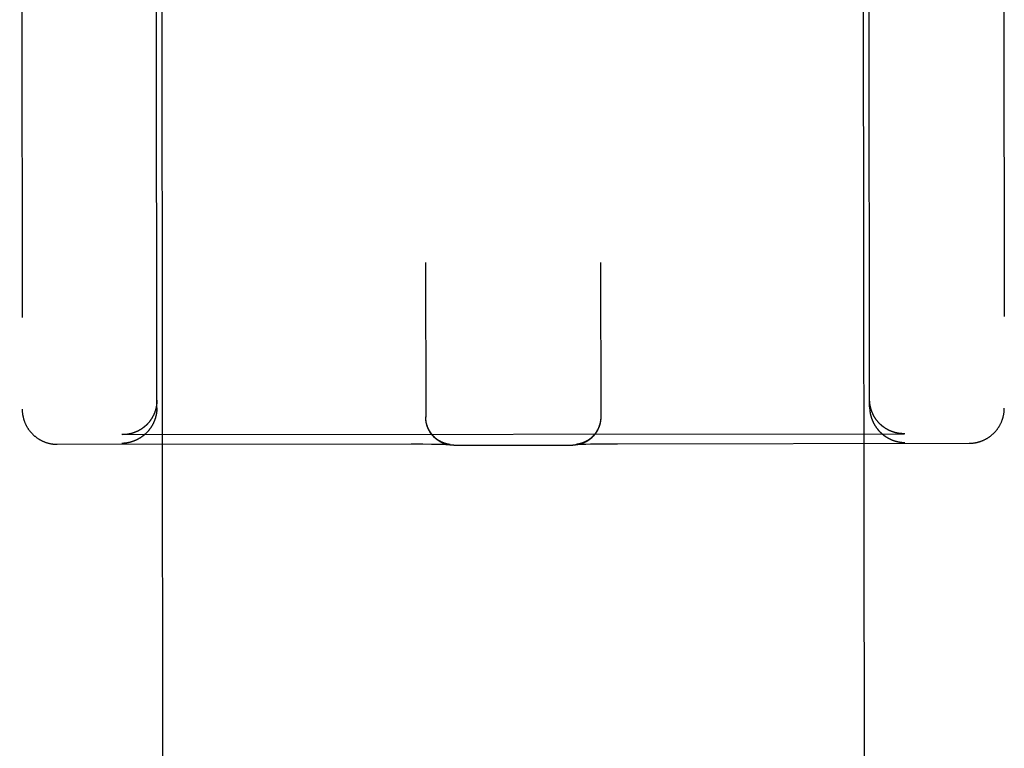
# Model space of a CAD drawing. Header units: inches. Extents: x 0 to 330, y 0 to 213.
# Tile 32 of 56: x 102.916 to 103.793, y 146.999 to 147.648. Entities that reach past the tile are written whole.
import ezdxf

# ---------------------------------------------------------------- set-up
doc = ezdxf.new("R2010")
doc.units = ezdxf.units.IN
doc.header["$LTSCALE"] = 18.135776
doc.header["$MEASUREMENT"] = 0
doc.linetypes.add('HIDDEN', pattern=[0.2, 0.1, -0.1])
doc.layers.add('02___PRT_ALL_AXES', color=7, linetype='CONTINUOUS')
doc.layers.add('DEFAULT_2', color=8, linetype='HIDDEN')

msp = doc.modelspace()

# ---------------------------------------------------------------- linework, layer by layer
at = {"layer": '02___PRT_ALL_AXES', "color": 8, "linetype": 'HIDDEN'}
for p, q in [((103.71218, 109.778), (103.66695, 148.27797)), ((103.08719, 109.77727), (103.04195, 148.27724))]:
    msp.add_line(p, q, dxfattribs=at)
at = {"layer": 'DEFAULT_2', "color": 8, "linetype": 'HIDDEN'}
for p, q in [((102.91587, 149.19595), (102.9181, 147.30068)), ((103.79087, 149.19698), (103.7931, 147.30171)), ((103.6731, 147.30275), (103.67195, 148.27793)), ((103.0381, 147.302), (103.03695, 148.27718)), ((103.27745, 147.43129), (103.27761, 147.29351)), ((103.43345, 147.43147), (103.43361, 147.2937)), ((103.27761, 147.29314), (103.27761, 147.29388)), ((103.27762, 147.29277), (103.27761, 147.29353)), ((103.27763, 147.29241), (103.27762, 147.29316)), ((103.27765, 147.29204), (103.27763, 147.29278)), ((103.27768, 147.29167), (103.27765, 147.29241)), ((103.27771, 147.2913), (103.27768, 147.29204)), ((103.43357, 147.2926), (103.43354, 147.29183)), ((103.43358, 147.29297), (103.43356, 147.29221)), ((103.4336, 147.29334), (103.43358, 147.29258)), ((103.43361, 147.29406), (103.4336, 147.29332)), ((103.4336, 147.29372), (103.4336, 147.29295)), ((103.00742, 147.27798), (103.00688, 147.27798)), ((103.00742, 147.27798), (103.70383, 147.2788)), ((103.70437, 147.2788), (103.70383, 147.2788)), ((102.94939, 147.26938), (103.26477, 147.26972)), ((103.26477, 147.26972), (103.27509, 147.26966)), ((103.27509, 147.26966), (103.28281, 147.26959)), ((103.28281, 147.26959), (103.28819, 147.26951)), ((103.28819, 147.26951), (103.29165, 147.26944)), ((103.29165, 147.26944), (103.29395, 147.26938)), ((103.29395, 147.26938), (103.29563, 147.26934)), ((103.29563, 147.26934), (103.2968, 147.2693)), ((103.2968, 147.2693), (103.29758, 147.26927)), ((103.29737, 147.2695), (103.29719, 147.26954)), ((103.29755, 147.26946), (103.29737, 147.2695)), ((103.29772, 147.26943), (103.29755, 147.26946)), ((103.29758, 147.26927), (103.2982, 147.26924)), ((103.29787, 147.2694), (103.29772, 147.26943)), ((103.29802, 147.26937), (103.29787, 147.2694)), ((103.29817, 147.26935), (103.29802, 147.26937)), ((103.2983, 147.26932), (103.29817, 147.26935)), ((103.2982, 147.26924), (103.29866, 147.26922)), ((103.29843, 147.2693), (103.2983, 147.26932)), ((103.29856, 147.26929), (103.29843, 147.2693)), ((103.29867, 147.26927), (103.29856, 147.26929)), ((103.29866, 147.26922), (103.29899, 147.2692)), ((103.29879, 147.26925), (103.29867, 147.26927)), ((103.29889, 147.26924), (103.29879, 147.26925)), ((103.29899, 147.26923), (103.29889, 147.26924)), ((103.29908, 147.26921), (103.29899, 147.26923)), ((103.29899, 147.2692), (103.29918, 147.26919)), ((103.29917, 147.2692), (103.29908, 147.26921)), ((103.29924, 147.26919), (103.29917, 147.2692)), ((103.29918, 147.26919), (103.29932, 147.26918)), ((103.29931, 147.26919), (103.29924, 147.26919)), ((103.29937, 147.26918), (103.29934, 147.26918)), ((103.29942, 147.26918), (103.29939, 147.26918)), ((103.29945, 147.26917), (103.29943, 147.26918)), ((103.29946, 147.26917), (103.29947, 147.26917)), ((103.29947, 147.26917), (103.29947, 147.26917)), ((103.4118, 147.2693), (103.41181, 147.2693)), ((103.41181, 147.2693), (103.41181, 147.2693)), ((103.41185, 147.26931), (103.41184, 147.26931)), ((103.41184, 147.26931), (103.4119, 147.26931)), ((103.41189, 147.26931), (103.41187, 147.26931)), ((103.4119, 147.26931), (103.41201, 147.26932)), ((103.41195, 147.26932), (103.41192, 147.26932)), ((103.41201, 147.26932), (103.41215, 147.26933)), ((103.41216, 147.26934), (103.41208, 147.26933)), ((103.41215, 147.26933), (103.4124, 147.26934)), ((103.41225, 147.26935), (103.41216, 147.26934)), ((103.41235, 147.26937), (103.41225, 147.26935)), ((103.41245, 147.26938), (103.41235, 147.26937)), ((103.4124, 147.26934), (103.41272, 147.26936)), ((103.41256, 147.2694), (103.41245, 147.26938)), ((103.41267, 147.26941), (103.41256, 147.2694)), ((103.41279, 147.26943), (103.41267, 147.26941)), ((103.41272, 147.26936), (103.41313, 147.26938)), ((103.41292, 147.26945), (103.41279, 147.26943)), ((103.41305, 147.26947), (103.41292, 147.26945)), ((103.41319, 147.2695), (103.41305, 147.26947)), ((103.41313, 147.26938), (103.41378, 147.26941)), ((103.41334, 147.26952), (103.41319, 147.2695)), ((103.4135, 147.26955), (103.41334, 147.26952)), ((103.41366, 147.26959), (103.4135, 147.26955)), ((103.41383, 147.26962), (103.41366, 147.26959)), ((103.41378, 147.26941), (103.41462, 147.26944)), ((103.41401, 147.26966), (103.41383, 147.26962)), ((103.41421, 147.2697), (103.41401, 147.26966)), ((103.41462, 147.26944), (103.41596, 147.26949)), ((103.41596, 147.26949), (103.41768, 147.26954)), ((103.41768, 147.26954), (103.42041, 147.26961)), ((103.42041, 147.26961), (103.42442, 147.26969)), ((103.42442, 147.26969), (103.42999, 147.26978)), ((103.42999, 147.26978), (103.43789, 147.26987)), ((103.43789, 147.26987), (103.44833, 147.26994)), ((103.44833, 147.26994), (103.76188, 147.27033)), ((103.30264, 147.26854), (103.40876, 147.26867))]:
    msp.add_line(p, q, dxfattribs=at)
for points in [[(103.03809, 147.30872), (103.03809, 147.30843), (103.03808, 147.30814), (103.03808, 147.30786), (103.03807, 147.30757), (103.03806, 147.30729), (103.03804, 147.307), (103.03803, 147.30672), (103.03801, 147.30644), (103.03799, 147.30616), (103.03796, 147.30588), (103.03794, 147.3056), (103.03791, 147.30532), (103.03788, 147.30504), (103.03784, 147.30477), (103.03781, 147.3045), (103.03777, 147.30422), (103.03773, 147.30395), (103.03769, 147.30368), (103.03764, 147.30341), (103.03759, 147.30314), (103.03754, 147.30288), (103.03749, 147.30261), (103.03744, 147.30235), (103.03738, 147.30209), (103.03732, 147.30183), (103.03727, 147.30157), (103.0372, 147.30131), (103.03714, 147.30105), (103.03707, 147.3008), (103.03701, 147.30055), (103.03694, 147.30029), (103.03686, 147.30004), (103.03679, 147.29979), (103.03672, 147.29955), (103.03664, 147.2993), (103.03656, 147.29906), (103.03648, 147.29881), (103.0364, 147.29857), (103.03631, 147.29833), (103.03623, 147.29809), (103.03614, 147.29785), (103.03605, 147.29762), (103.03596, 147.29739), (103.03587, 147.29715), (103.03577, 147.29692), (103.03568, 147.29669), (103.03558, 147.29646), (103.03548, 147.29624), (103.03538, 147.29601), (103.03528, 147.29579), (103.03518, 147.29557), (103.03508, 147.29535), (103.03497, 147.29513), (103.03486, 147.29491), (103.03475, 147.2947), (103.03464, 147.29448), (103.03453, 147.29427), (103.03442, 147.29406), (103.03431, 147.29385), (103.03419, 147.29364), (103.03408, 147.29344), (103.03396, 147.29323), (103.03384, 147.29303), (103.03372, 147.29283), (103.0336, 147.29263), (103.03348, 147.29243), (103.03335, 147.29223), (103.03323, 147.29203), (103.0331, 147.29184), (103.03298, 147.29165), (103.03285, 147.29146), (103.03272, 147.29127), (103.03259, 147.29108), (103.03246, 147.29089), (103.03233, 147.29071), (103.03219, 147.29052), (103.03206, 147.29034), (103.03193, 147.29016), (103.03179, 147.28998), (103.03165, 147.2898), (103.03152, 147.28963), (103.03138, 147.28945), (103.03124, 147.28928), (103.0311, 147.28911), (103.03095, 147.28894), (103.03081, 147.28877), (103.03067, 147.2886), (103.03053, 147.28843), (103.03038, 147.28827), (103.03023, 147.28811), (103.03009, 147.28794), (103.02994, 147.28778), (103.02979, 147.28762), (103.02964, 147.28747), (103.02949, 147.28731), (103.02934, 147.28716), (103.02919, 147.287), (103.02904, 147.28685), (103.02889, 147.2867), (103.02873, 147.28655), (103.02858, 147.2864), (103.02842, 147.28626), (103.02827, 147.28611), (103.02811, 147.28597), (103.02796, 147.28583), (103.0278, 147.28569), (103.02764, 147.28555), (103.02748, 147.28541), (103.02732, 147.28527), (103.02716, 147.28514), (103.027, 147.285), (103.02684, 147.28487), (103.02668, 147.28474), (103.02651, 147.28461), (103.02635, 147.28448), (103.02619, 147.28435), (103.02602, 147.28423), (103.02586, 147.2841), (103.02569, 147.28398), (103.02553, 147.28386), (103.02536, 147.28374), (103.02519, 147.28362), (103.02503, 147.2835), (103.02486, 147.28339), (103.02469, 147.28327), (103.02452, 147.28316), (103.02435, 147.28305), (103.02418, 147.28293), (103.02401, 147.28282), (103.02384, 147.28272), (103.02367, 147.28261), (103.0235, 147.2825), (103.02333, 147.2824), (103.02315, 147.28229), (103.02298, 147.28219), (103.02281, 147.28209), (103.02263, 147.28199), (103.02246, 147.28189), (103.02229, 147.2818), (103.02211, 147.2817), (103.02194, 147.28161), (103.02176, 147.28151), (103.02158, 147.28142), (103.02141, 147.28133), (103.02123, 147.28124), (103.02106, 147.28116), (103.02088, 147.28107), (103.0207, 147.28098), (103.02052, 147.2809), (103.02034, 147.28082), (103.02017, 147.28073), (103.01999, 147.28065), (103.01981, 147.28057), (103.01963, 147.2805), (103.01945, 147.28042), (103.01927, 147.28034), (103.01909, 147.28027), (103.01891, 147.2802), (103.01873, 147.28013), (103.01855, 147.28006), (103.01837, 147.27999), (103.01819, 147.27992), (103.01801, 147.27985), (103.01782, 147.27979), (103.01764, 147.27972), (103.01746, 147.27966), (103.01728, 147.2796), (103.0171, 147.27954), (103.01692, 147.27948), (103.01673, 147.27942), (103.01655, 147.27936), (103.01637, 147.2793), (103.01618, 147.27925), (103.016, 147.2792), (103.01582, 147.27914), (103.01564, 147.27909), (103.01545, 147.27904), (103.01527, 147.27899), (103.01509, 147.27895), (103.0149, 147.2789), (103.01472, 147.27886), (103.01454, 147.27881), (103.01435, 147.27877), (103.01417, 147.27873), (103.01398, 147.27869), (103.0138, 147.27865), (103.01362, 147.27861), (103.01343, 147.27857), (103.01325, 147.27854), (103.01307, 147.2785), (103.01288, 147.27847), (103.0127, 147.27843), (103.01251, 147.2784), (103.01233, 147.27837), (103.01215, 147.27834), (103.01196, 147.27832), (103.01178, 147.27829), (103.0116, 147.27826), (103.01141, 147.27824)], [(103.6737, 147.30336), (103.67365, 147.30363), (103.6736, 147.30389), (103.67355, 147.30416), (103.6735, 147.30443), (103.67346, 147.3047), (103.67342, 147.30497), (103.67338, 147.30524), (103.67334, 147.30552), (103.67331, 147.30579), (103.67328, 147.30607), (103.67325, 147.30634), (103.67322, 147.30662), (103.6732, 147.3069), (103.67318, 147.30718), (103.67316, 147.30746), (103.67314, 147.30775), (103.67312, 147.30803), (103.67311, 147.30832), (103.6731, 147.3086), (103.67309, 147.30889), (103.67309, 147.30918), (103.67309, 147.30947)], [(102.9181, 147.30068), (102.9181, 147.30026), (102.91811, 147.29981), (102.91813, 147.29936), (102.91815, 147.29891), (102.91818, 147.29846), (102.91821, 147.29802), (102.91826, 147.29757), (102.9183, 147.29712), (102.91836, 147.29668), (102.91842, 147.29623), (102.91849, 147.29579), (102.91856, 147.29535), (102.91864, 147.29491), (102.91873, 147.29447), (102.91882, 147.29403), (102.91892, 147.29359), (102.91902, 147.29316), (102.91913, 147.29272), (102.91925, 147.29229), (102.91937, 147.29186), (102.9195, 147.29143), (102.91964, 147.291), (102.91978, 147.29058), (102.91993, 147.29016), (102.92008, 147.28974), (102.92024, 147.28932), (102.9204, 147.2889), (102.92057, 147.28849), (102.92075, 147.28808), (102.92093, 147.28767), (102.92112, 147.28727), (102.92132, 147.28687), (102.92152, 147.28647), (102.92172, 147.28607), (102.92193, 147.28568), (102.92215, 147.28529), (102.92237, 147.2849), (102.9226, 147.28452), (102.92283, 147.28414), (102.92307, 147.28376), (102.92331, 147.28339), (102.92356, 147.28302), (102.92381, 147.28265), (102.92407, 147.28229), (102.92433, 147.28193), (102.9246, 147.28158), (102.92488, 147.28123), (102.92515, 147.28088), (102.92544, 147.28054), (102.92573, 147.2802), (102.92602, 147.27987), (102.92632, 147.27954), (102.92662, 147.27921), (102.92692, 147.27889), (102.92723, 147.27857), (102.92755, 147.27826), (102.92787, 147.27795), (102.92819, 147.27765), (102.92852, 147.27735), (102.92885, 147.27706), (102.92919, 147.27677), (102.92953, 147.27649), (102.92987, 147.27621), (102.93022, 147.27594), (102.93057, 147.27567), (102.93092, 147.2754), (102.93128, 147.27515), (102.93164, 147.27489), (102.93201, 147.27464), (102.93237, 147.2744), (102.93275, 147.27416), (102.93312, 147.27393), (102.9335, 147.27371), (102.93388, 147.27348), (102.93427, 147.27327), (102.93465, 147.27306), (102.93504, 147.27285), (102.93543, 147.27265), (102.93583, 147.27246), (102.93623, 147.27227), (102.93663, 147.27209), (102.93703, 147.27191), (102.93743, 147.27174), (102.93784, 147.27158), (102.93826, 147.27142), (102.93867, 147.27126), (102.93909, 147.27111), (102.93951, 147.27097), (102.93993, 147.27083), (102.94035, 147.2707), (102.94076, 147.27058), (102.94117, 147.27047), (102.94158, 147.27036), (102.94198, 147.27026), (102.94237, 147.27017), (102.94276, 147.27008), (102.94315, 147.27), (102.94353, 147.26992), (102.94391, 147.26985), (102.94429, 147.26979), (102.94467, 147.26973), (102.94504, 147.26967), (102.94541, 147.26962), (102.94578, 147.26958), (102.94615, 147.26954), (102.94652, 147.2695), (102.94688, 147.26947), (102.94725, 147.26945), (102.94761, 147.26942), (102.94797, 147.26941), (102.94833, 147.26939), (102.94869, 147.26938), (102.94905, 147.26938), (102.94939, 147.26938)], [(103.0381, 147.302), (103.0381, 147.30171), (103.03809, 147.30142), (103.03809, 147.30114), (103.03808, 147.30085), (103.03807, 147.30056), (103.03805, 147.30028), (103.03804, 147.3), (103.03802, 147.29971), (103.03799, 147.29943), (103.03797, 147.29915), (103.03794, 147.29887), (103.03792, 147.29859), (103.03788, 147.29832), (103.03785, 147.29804), (103.03781, 147.29777), (103.03778, 147.29749), (103.03774, 147.29722), (103.03769, 147.29695), (103.03765, 147.29668), (103.0376, 147.29641), (103.03755, 147.29614), (103.0375, 147.29587), (103.03745, 147.29561), (103.03739, 147.29534), (103.03733, 147.29508), (103.03727, 147.29482), (103.03721, 147.29456), (103.03715, 147.2943), (103.03708, 147.29404), (103.03701, 147.29379), (103.03694, 147.29353), (103.03687, 147.29328), (103.0368, 147.29303), (103.03672, 147.29278), (103.03665, 147.29253), (103.03657, 147.29228), (103.03649, 147.29204), (103.03641, 147.29179), (103.03632, 147.29155), (103.03624, 147.29131), (103.03615, 147.29107), (103.03606, 147.29083), (103.03597, 147.29059), (103.03588, 147.29036), (103.03578, 147.29012), (103.03569, 147.28989), (103.03559, 147.28966), (103.03549, 147.28943), (103.03539, 147.2892), (103.03529, 147.28897), (103.03519, 147.28875), (103.03508, 147.28852), (103.03498, 147.2883), (103.03487, 147.28808), (103.03476, 147.28786), (103.03465, 147.28764), (103.03454, 147.28743), (103.03443, 147.28721), (103.03432, 147.287), (103.0342, 147.28679), (103.03408, 147.28658), (103.03397, 147.28637), (103.03385, 147.28616), (103.03373, 147.28595), (103.03361, 147.28575), (103.03349, 147.28555), (103.03336, 147.28534), (103.03324, 147.28514), (103.03311, 147.28495), (103.03299, 147.28475), (103.03286, 147.28455), (103.03273, 147.28436), (103.0326, 147.28417), (103.03247, 147.28397), (103.03234, 147.28379), (103.0322, 147.2836), (103.03207, 147.28341), (103.03193, 147.28322), (103.0318, 147.28304), (103.03166, 147.28286), (103.03152, 147.28268), (103.03138, 147.2825), (103.03125, 147.28232), (103.0311, 147.28214), (103.03096, 147.28197), (103.03082, 147.28179), (103.03068, 147.28162), (103.03053, 147.28145), (103.03039, 147.28128), (103.03024, 147.28111), (103.0301, 147.28094), (103.02995, 147.28078), (103.0298, 147.28061), (103.02965, 147.28045), (103.0295, 147.28029), (103.02935, 147.28013), (103.0292, 147.27997), (103.02905, 147.27981), (103.0289, 147.27966), (103.02874, 147.2795), (103.02859, 147.27935), (103.02843, 147.2792), (103.02828, 147.27905), (103.02812, 147.2789), (103.02796, 147.27875), (103.02781, 147.27861), (103.02765, 147.27846), (103.02749, 147.27832), (103.02733, 147.27818), (103.02717, 147.27804), (103.02701, 147.2779), (103.02685, 147.27776), (103.02669, 147.27762), (103.02652, 147.27749), (103.02636, 147.27735), (103.0262, 147.27722), (103.02603, 147.27709), (103.02587, 147.27696), (103.0257, 147.27683), (103.02554, 147.2767), (103.02537, 147.27658), (103.0252, 147.27645), (103.02504, 147.27633), (103.02487, 147.2762), (103.0247, 147.27608), (103.02453, 147.27596), (103.02436, 147.27585), (103.02419, 147.27573), (103.02402, 147.27561), (103.02385, 147.2755), (103.02368, 147.27539), (103.02351, 147.27527), (103.02334, 147.27516), (103.02316, 147.27505), (103.02299, 147.27495), (103.02282, 147.27484), (103.02264, 147.27473), (103.02247, 147.27463), (103.02229, 147.27453), (103.02212, 147.27442), (103.02194, 147.27432), (103.02177, 147.27422), (103.02159, 147.27413), (103.02142, 147.27403), (103.02124, 147.27393), (103.02106, 147.27384), (103.02089, 147.27375), (103.02071, 147.27366), (103.02053, 147.27357), (103.02035, 147.27348), (103.02018, 147.27339), (103.02, 147.2733), (103.01982, 147.27322), (103.01964, 147.27313), (103.01946, 147.27305), (103.01928, 147.27297), (103.0191, 147.27289), (103.01892, 147.27281), (103.01874, 147.27273), (103.01856, 147.27265), (103.01838, 147.27258), (103.0182, 147.2725), (103.01802, 147.27243), (103.01783, 147.27236), (103.01765, 147.27229), (103.01747, 147.27222), (103.01729, 147.27215), (103.01711, 147.27208), (103.01692, 147.27202), (103.01674, 147.27195), (103.01656, 147.27189), (103.01638, 147.27183), (103.01619, 147.27177), (103.01601, 147.27171), (103.01583, 147.27165), (103.01564, 147.27159), (103.01546, 147.27153), (103.01528, 147.27148), (103.01509, 147.27142), (103.01491, 147.27137), (103.01473, 147.27132), (103.01454, 147.27127), (103.01436, 147.27122), (103.01418, 147.27117), (103.01399, 147.27112), (103.01381, 147.27108), (103.01363, 147.27103), (103.01344, 147.27099), (103.01326, 147.27095), (103.01307, 147.27091), (103.01289, 147.27087), (103.01271, 147.27083), (103.01252, 147.27079), (103.01234, 147.27075), (103.01216, 147.27072), (103.01197, 147.27068), (103.01179, 147.27065), (103.0116, 147.27062), (103.01142, 147.27059)], [(103.6731, 147.30275), (103.6731, 147.30246), (103.6731, 147.30217), (103.67311, 147.30188), (103.67312, 147.3016), (103.67313, 147.30131), (103.67315, 147.30103), (103.67316, 147.30074), (103.67318, 147.30046), (103.67321, 147.30018), (103.67323, 147.2999), (103.67326, 147.29962), (103.67329, 147.29934), (103.67332, 147.29906), (103.67335, 147.29879), (103.67339, 147.29851), (103.67343, 147.29824), (103.67347, 147.29797), (103.67351, 147.29769), (103.67356, 147.29742), (103.67361, 147.29716), (103.67366, 147.29689), (103.67371, 147.29662), (103.67376, 147.29636), (103.67382, 147.29609), (103.67388, 147.29583), (103.67394, 147.29557), (103.674, 147.29531), (103.67406, 147.29505), (103.67413, 147.29479), (103.6742, 147.29454), (103.67427, 147.29428), (103.67434, 147.29403), (103.67442, 147.29378), (103.67449, 147.29353), (103.67457, 147.29328), (103.67465, 147.29303), (103.67473, 147.29279), (103.67481, 147.29254), (103.6749, 147.2923), (103.67498, 147.29206), (103.67507, 147.29182), (103.67516, 147.29158), (103.67525, 147.29134), (103.67534, 147.29111), (103.67544, 147.29087), (103.67554, 147.29064), (103.67563, 147.29041), (103.67573, 147.29018), (103.67583, 147.28995), (103.67593, 147.28972), (103.67604, 147.2895), (103.67614, 147.28928), (103.67625, 147.28905), (103.67636, 147.28883), (103.67646, 147.28861), (103.67657, 147.2884), (103.67669, 147.28818), (103.6768, 147.28797), (103.67691, 147.28775), (103.67703, 147.28754), (103.67715, 147.28733), (103.67726, 147.28712), (103.67738, 147.28692), (103.6775, 147.28671), (103.67762, 147.28651), (103.67775, 147.2863), (103.67787, 147.2861), (103.678, 147.2859), (103.67812, 147.2857), (103.67825, 147.28551), (103.67838, 147.28531), (103.67851, 147.28512), (103.67864, 147.28493), (103.67877, 147.28473), (103.6789, 147.28454), (103.67903, 147.28436), (103.67917, 147.28417), (103.6793, 147.28399), (103.67944, 147.2838), (103.67958, 147.28362), (103.67972, 147.28344), (103.67985, 147.28326), (103.67999, 147.28308), (103.68014, 147.2829), (103.68028, 147.28273), (103.68042, 147.28256), (103.68056, 147.28238), (103.68071, 147.28221), (103.68085, 147.28204), (103.681, 147.28188), (103.68115, 147.28171), (103.6813, 147.28154), (103.68144, 147.28138), (103.68159, 147.28122), (103.68174, 147.28106), (103.68189, 147.2809), (103.68205, 147.28074), (103.6822, 147.28058), (103.68235, 147.28043), (103.68251, 147.28027), (103.68266, 147.28012), (103.68281, 147.27997), (103.68297, 147.27982), (103.68313, 147.27967), (103.68328, 147.27952), (103.68344, 147.27938), (103.6836, 147.27923), (103.68376, 147.27909), (103.68392, 147.27895), (103.68408, 147.27881), (103.68424, 147.27867), (103.6844, 147.27853), (103.68457, 147.27839), (103.68473, 147.27826), (103.68489, 147.27813), (103.68506, 147.27799), (103.68522, 147.27786), (103.68539, 147.27773), (103.68555, 147.2776), (103.68572, 147.27748), (103.68588, 147.27735), (103.68605, 147.27723), (103.68622, 147.2771), (103.68639, 147.27698), (103.68656, 147.27686), (103.68672, 147.27674), (103.68689, 147.27662), (103.68706, 147.27651), (103.68723, 147.27639), (103.68741, 147.27628), (103.68758, 147.27617), (103.68775, 147.27605), (103.68792, 147.27594), (103.68809, 147.27583), (103.68827, 147.27573), (103.68844, 147.27562), (103.68861, 147.27552), (103.68879, 147.27541), (103.68896, 147.27531), (103.68914, 147.27521), (103.68931, 147.27511), (103.68949, 147.27501), (103.68967, 147.27491), (103.68984, 147.27482), (103.69002, 147.27472), (103.6902, 147.27463), (103.69037, 147.27453), (103.69055, 147.27444), (103.69073, 147.27435), (103.69091, 147.27426), (103.69109, 147.27418), (103.69126, 147.27409), (103.69144, 147.27401), (103.69162, 147.27392), (103.6918, 147.27384), (103.69198, 147.27376), (103.69216, 147.27368), (103.69234, 147.2736), (103.69252, 147.27352), (103.6927, 147.27345), (103.69289, 147.27337), (103.69307, 147.2733), (103.69325, 147.27322), (103.69343, 147.27315), (103.69361, 147.27308), (103.69379, 147.27301), (103.69398, 147.27294), (103.69416, 147.27288), (103.69434, 147.27281), (103.69452, 147.27275), (103.69471, 147.27269), (103.69489, 147.27262), (103.69507, 147.27256), (103.69525, 147.2725), (103.69544, 147.27244), (103.69562, 147.27239), (103.6958, 147.27233), (103.69599, 147.27228), (103.69617, 147.27222), (103.69635, 147.27217), (103.69654, 147.27212), (103.69672, 147.27207), (103.69691, 147.27202), (103.69709, 147.27197), (103.69727, 147.27193), (103.69746, 147.27188), (103.69764, 147.27184), (103.69783, 147.27179), (103.69801, 147.27175), (103.69819, 147.27171), (103.69838, 147.27167), (103.69856, 147.27163), (103.69874, 147.2716), (103.69893, 147.27156), (103.69911, 147.27153), (103.6993, 147.27149), (103.69948, 147.27146), (103.69966, 147.27143), (103.69985, 147.2714)], [(103.70383, 147.2788), (103.70366, 147.2788), (103.70348, 147.2788), (103.7033, 147.2788), (103.70312, 147.2788), (103.70294, 147.27881), (103.70276, 147.27881), (103.70257, 147.27882), (103.70239, 147.27883), (103.70221, 147.27884), (103.70203, 147.27885), (103.70185, 147.27886), (103.70167, 147.27887), (103.70148, 147.27888), (103.7013, 147.2789), (103.70112, 147.27891), (103.70094, 147.27893), (103.70075, 147.27895), (103.70057, 147.27896), (103.70039, 147.27898), (103.7002, 147.279), (103.70002, 147.27903), (103.69984, 147.27905), (103.69965, 147.27907), (103.69947, 147.2791), (103.69929, 147.27912), (103.6991, 147.27915), (103.69892, 147.27918), (103.69874, 147.27921), (103.69855, 147.27924), (103.69837, 147.27927), (103.69818, 147.27931), (103.698, 147.27934), (103.69782, 147.27938), (103.69763, 147.27941), (103.69745, 147.27945), (103.69726, 147.27949), (103.69708, 147.27953), (103.6969, 147.27957), (103.69671, 147.27961), (103.69653, 147.27966), (103.69635, 147.2797), (103.69616, 147.27975), (103.69598, 147.27979), (103.6958, 147.27984), (103.69561, 147.27989), (103.69543, 147.27994), (103.69525, 147.27999), (103.69506, 147.28005), (103.69488, 147.2801), (103.6947, 147.28016), (103.69451, 147.28021), (103.69433, 147.28027), (103.69415, 147.28033), (103.69397, 147.28039), (103.69378, 147.28045), (103.6936, 147.28052), (103.69342, 147.28058), (103.69324, 147.28064), (103.69306, 147.28071), (103.69288, 147.28078), (103.6927, 147.28085), (103.69252, 147.28092), (103.69233, 147.28099), (103.69215, 147.28106), (103.69197, 147.28114), (103.69179, 147.28121), (103.69161, 147.28129), (103.69144, 147.28136), (103.69126, 147.28144), (103.69108, 147.28152), (103.6909, 147.2816), (103.69072, 147.28169), (103.69054, 147.28177), (103.69036, 147.28186), (103.69019, 147.28194), (103.69001, 147.28203), (103.68983, 147.28212), (103.68966, 147.28221), (103.68948, 147.2823), (103.68931, 147.28239), (103.68913, 147.28249), (103.68896, 147.28258), (103.68878, 147.28268), (103.68861, 147.28278), (103.68843, 147.28287), (103.68826, 147.28297), (103.68809, 147.28308), (103.68791, 147.28318), (103.68774, 147.28328), (103.68757, 147.28339), (103.6874, 147.2835), (103.68723, 147.2836), (103.68706, 147.28371), (103.68689, 147.28382), (103.68672, 147.28394), (103.68655, 147.28405), (103.68638, 147.28416), (103.68621, 147.28428), (103.68604, 147.2844), (103.68588, 147.28452), (103.68571, 147.28464), (103.68554, 147.28476), (103.68538, 147.28488), (103.68521, 147.285), (103.68505, 147.28513), (103.68488, 147.28526), (103.68472, 147.28538), (103.68456, 147.28551), (103.68439, 147.28564), (103.68423, 147.28578), (103.68407, 147.28591), (103.68391, 147.28604), (103.68375, 147.28618), (103.68359, 147.28632), (103.68343, 147.28646), (103.68328, 147.2866), (103.68312, 147.28674), (103.68296, 147.28688), (103.68281, 147.28703), (103.68265, 147.28717), (103.6825, 147.28732), (103.68234, 147.28747), (103.68219, 147.28762), (103.68204, 147.28777), (103.68189, 147.28792), (103.68173, 147.28808), (103.68158, 147.28823), (103.68144, 147.28839), (103.68129, 147.28855), (103.68114, 147.28871), (103.68099, 147.28887), (103.68085, 147.28903), (103.6807, 147.2892), (103.68056, 147.28936), (103.68041, 147.28953), (103.68027, 147.2897), (103.68013, 147.28987), (103.67999, 147.29004), (103.67985, 147.29021), (103.67971, 147.29039), (103.67957, 147.29056), (103.67943, 147.29074), (103.6793, 147.29092), (103.67916, 147.2911), (103.67903, 147.29128), (103.67889, 147.29147), (103.67876, 147.29165), (103.67863, 147.29184), (103.6785, 147.29202), (103.67837, 147.29221), (103.67824, 147.29241), (103.67811, 147.2926), (103.67799, 147.29279), (103.67786, 147.29299), (103.67774, 147.29318), (103.67762, 147.29338), (103.67749, 147.29358), (103.67737, 147.29378), (103.67726, 147.29399), (103.67714, 147.29419), (103.67702, 147.2944), (103.67691, 147.2946), (103.67679, 147.29481), (103.67668, 147.29502), (103.67657, 147.29524), (103.67646, 147.29545), (103.67635, 147.29567), (103.67624, 147.29588), (103.67613, 147.2961), (103.67603, 147.29632), (103.67593, 147.29654), (103.67582, 147.29677), (103.67572, 147.29699), (103.67562, 147.29722), (103.67553, 147.29744), (103.67543, 147.29767), (103.67534, 147.2979), (103.67524, 147.29814), (103.67515, 147.29837), (103.67506, 147.29861), (103.67498, 147.29884), (103.67489, 147.29908), (103.6748, 147.29932), (103.67472, 147.29956), (103.67464, 147.29981), (103.67456, 147.30005), (103.67448, 147.3003), (103.67441, 147.30054), (103.67433, 147.30079), (103.67426, 147.30104), (103.67419, 147.30129), (103.67412, 147.30155), (103.67406, 147.3018), (103.67399, 147.30206), (103.67393, 147.30232), (103.67387, 147.30258), (103.67381, 147.30284), (103.67375, 147.3031), (103.6737, 147.30336)], [(103.76188, 147.27033), (103.76222, 147.27033), (103.76258, 147.27034), (103.76294, 147.27035), (103.7633, 147.27036), (103.76366, 147.27038), (103.76403, 147.27041), (103.76439, 147.27043), (103.76476, 147.27047), (103.76512, 147.2705), (103.76549, 147.27054), (103.76586, 147.27059), (103.76623, 147.27064), (103.76661, 147.2707), (103.76698, 147.27076), (103.76736, 147.27082), (103.76774, 147.27089), (103.76813, 147.27097), (103.76851, 147.27105), (103.76891, 147.27114), (103.7693, 147.27123), (103.76971, 147.27134), (103.77011, 147.27144), (103.77052, 147.27156), (103.77093, 147.27168), (103.77134, 147.27181), (103.77175, 147.27195), (103.77217, 147.27209), (103.77258, 147.27224), (103.77299, 147.27239), (103.7734, 147.27255), (103.77381, 147.27272), (103.77422, 147.27289), (103.77462, 147.27307), (103.77502, 147.27325), (103.77542, 147.27344), (103.77581, 147.27363), (103.77621, 147.27383), (103.7766, 147.27404), (103.77698, 147.27425), (103.77737, 147.27447), (103.77775, 147.27469), (103.77813, 147.27492), (103.7785, 147.27515), (103.77887, 147.27539), (103.77924, 147.27563), (103.7796, 147.27588), (103.77997, 147.27613), (103.78032, 147.27639), (103.78068, 147.27666), (103.78103, 147.27693), (103.78138, 147.2772), (103.78172, 147.27748), (103.78206, 147.27777), (103.78239, 147.27805), (103.78272, 147.27835), (103.78305, 147.27865), (103.78337, 147.27895), (103.78369, 147.27926), (103.78401, 147.27957), (103.78432, 147.27989), (103.78462, 147.28021), (103.78492, 147.28054), (103.78522, 147.28087), (103.78551, 147.2812), (103.7858, 147.28154), (103.78608, 147.28188), (103.78636, 147.28223), (103.78663, 147.28258), (103.7869, 147.28294), (103.78716, 147.2833), (103.78742, 147.28366), (103.78767, 147.28403), (103.78792, 147.2844), (103.78816, 147.28477), (103.7884, 147.28515), (103.78863, 147.28553), (103.78886, 147.28591), (103.78908, 147.2863), (103.7893, 147.28669), (103.78951, 147.28708), (103.78971, 147.28748), (103.78991, 147.28788), (103.7901, 147.28828), (103.79029, 147.28869), (103.79047, 147.2891), (103.79065, 147.28951), (103.79082, 147.28992), (103.79098, 147.29034), (103.79114, 147.29076), (103.79129, 147.29118), (103.79144, 147.2916), (103.79158, 147.29203), (103.79172, 147.29245), (103.79184, 147.29288), (103.79197, 147.29331), (103.79208, 147.29375), (103.79219, 147.29418), (103.7923, 147.29462), (103.79239, 147.29505), (103.79249, 147.29549), (103.79257, 147.29593), (103.79265, 147.29638), (103.79272, 147.29682), (103.79279, 147.29726), (103.79285, 147.29771), (103.7929, 147.29815), (103.79295, 147.2986), (103.79299, 147.29905), (103.79302, 147.29949), (103.79305, 147.29994), (103.79307, 147.30039), (103.79309, 147.30084), (103.7931, 147.30129), (103.7931, 147.30171)], [(103.29719, 147.26954), (103.29699, 147.26958), (103.29688, 147.2696), (103.29677, 147.26963), (103.29666, 147.26965), (103.29655, 147.26968), (103.29643, 147.26971), (103.2963, 147.26974), (103.29618, 147.26978), (103.29604, 147.26981), (103.2959, 147.26985), (103.29576, 147.26989), (103.29561, 147.26993), (103.29546, 147.26997), (103.29531, 147.27002), (103.29515, 147.27007), (103.29498, 147.27012), (103.29482, 147.27017), (103.29465, 147.27023), (103.29447, 147.27029), (103.29429, 147.27035), (103.2941, 147.27042), (103.29391, 147.27049), (103.29371, 147.27056), (103.29351, 147.27064), (103.2933, 147.27072), (103.29309, 147.27081), (103.29287, 147.2709), (103.29265, 147.27099), (103.29242, 147.27109), (103.29219, 147.27119), (103.29196, 147.2713), (103.29172, 147.27142), (103.29148, 147.27154), (103.29123, 147.27166), (103.29097, 147.27179), (103.29072, 147.27193), (103.29045, 147.27207), (103.29018, 147.27223), (103.2899, 147.27239), (103.28962, 147.27256), (103.28934, 147.27273), (103.28905, 147.27292), (103.28875, 147.27311), (103.28846, 147.27331), (103.28816, 147.27351), (103.28787, 147.27372), (103.28757, 147.27394), (103.28728, 147.27416), (103.28699, 147.27439), (103.28671, 147.27462), (103.28642, 147.27486), (103.28614, 147.2751), (103.28587, 147.27535), (103.28559, 147.2756), (103.28532, 147.27585), (103.28506, 147.27611), (103.2848, 147.27637), (103.28454, 147.27664), (103.28428, 147.27691), (103.28403, 147.27718), (103.28378, 147.27746), (103.28354, 147.27774), (103.2833, 147.27803), (103.28306, 147.27832), (103.28283, 147.27861), (103.28261, 147.27891), (103.28239, 147.27921), (103.28217, 147.27951), (103.28196, 147.27982), (103.28175, 147.28013), (103.28154, 147.28044), (103.28134, 147.28076), (103.28115, 147.28108), (103.28096, 147.2814), (103.28078, 147.28173), (103.2806, 147.28206), (103.28042, 147.28239), (103.28025, 147.28272), (103.28009, 147.28305), (103.27993, 147.28339), (103.27977, 147.28373), (103.27962, 147.28408), (103.27948, 147.28442), (103.27934, 147.28477), (103.2792, 147.28512), (103.27907, 147.28547), (103.27895, 147.28582), (103.27883, 147.28618), (103.27872, 147.28653), (103.27861, 147.28689), (103.27851, 147.28725), (103.27841, 147.28761), (103.27832, 147.28798), (103.27823, 147.28834), (103.27815, 147.28871), (103.27808, 147.28907), (103.27801, 147.28944), (103.27795, 147.28981), (103.27789, 147.29018), (103.27783, 147.29055), (103.27779, 147.29092), (103.27774, 147.29129), (103.27771, 147.29166)], [(103.30264, 147.26854), (103.30227, 147.26855), (103.3019, 147.26855), (103.30153, 147.26857), (103.30116, 147.26858), (103.30079, 147.26861), (103.30042, 147.26864), (103.30006, 147.26867), (103.29969, 147.26871), (103.29933, 147.26876), (103.29896, 147.26881), (103.2986, 147.26887), (103.29824, 147.26893), (103.29788, 147.26899), (103.29752, 147.26907), (103.29716, 147.26914), (103.29681, 147.26922), (103.29646, 147.26931), (103.2961, 147.2694), (103.29575, 147.2695), (103.2954, 147.2696), (103.29505, 147.26971), (103.29471, 147.26982), (103.29437, 147.26994), (103.29402, 147.27006), (103.29368, 147.27019), (103.29335, 147.27032), (103.29301, 147.27046), (103.29268, 147.2706), (103.29235, 147.27074), (103.29202, 147.2709), (103.29169, 147.27105), (103.29137, 147.27121), (103.29105, 147.27137), (103.29074, 147.27154), (103.29042, 147.27172), (103.2901, 147.2719), (103.28979, 147.27208), (103.28949, 147.27226), (103.28918, 147.27245), (103.28888, 147.27265), (103.28858, 147.27285), (103.28828, 147.27305), (103.28799, 147.27326), (103.2877, 147.27347), (103.28742, 147.27369), (103.28714, 147.2739), (103.28686, 147.27413), (103.28658, 147.27436), (103.2863, 147.27459), (103.28603, 147.27483), (103.28577, 147.27507), (103.28551, 147.27531), (103.28525, 147.27555), (103.28499, 147.2758), (103.28474, 147.27606), (103.28448, 147.27632), (103.28424, 147.27659), (103.284, 147.27685), (103.28376, 147.27712), (103.28352, 147.27739), (103.28329, 147.27767), (103.28306, 147.27796), (103.28284, 147.27824), (103.28262, 147.27852), (103.28241, 147.27882), (103.28219, 147.27911), (103.28199, 147.27941), (103.28178, 147.27971), (103.28159, 147.28001), (103.28139, 147.28032), (103.2812, 147.28063), (103.28101, 147.28095), (103.28083, 147.28126), (103.28066, 147.28157), (103.28049, 147.28189), (103.28032, 147.28222), (103.28016, 147.28254), (103.28, 147.28287), (103.27985, 147.2832), (103.2797, 147.28353), (103.27956, 147.28387), (103.27942, 147.2842), (103.27928, 147.28454), (103.27915, 147.28489), (103.27903, 147.28523), (103.27891, 147.28557), (103.2788, 147.28592), (103.27869, 147.28627), (103.27858, 147.28662), (103.27849, 147.28697), (103.27839, 147.28733), (103.2783, 147.28768), (103.27822, 147.28804), (103.27814, 147.28839), (103.27807, 147.28876), (103.278, 147.28912), (103.27794, 147.28948), (103.27788, 147.28984), (103.27783, 147.2902), (103.27778, 147.29057), (103.27774, 147.29094), (103.27771, 147.2913)], [(103.43354, 147.29223), (103.43351, 147.29146), (103.43347, 147.2911), (103.43343, 147.29073), (103.43339, 147.29037), (103.43334, 147.29), (103.43328, 147.28964), (103.43322, 147.28927), (103.43315, 147.28891), (103.43308, 147.28856), (103.433, 147.2882), (103.43292, 147.28784), (103.43283, 147.28749), (103.43274, 147.28713), (103.43264, 147.28678), (103.43254, 147.28643), (103.43243, 147.28609), (103.43232, 147.28575), (103.4322, 147.2854), (103.43208, 147.28506), (103.43195, 147.28471), (103.43181, 147.28437), (103.43168, 147.28404), (103.43154, 147.28372), (103.4314, 147.28339), (103.43125, 147.28306), (103.43109, 147.28274), (103.43093, 147.28241), (103.43076, 147.28208), (103.43059, 147.28176), (103.43041, 147.28144), (103.43023, 147.28113), (103.43005, 147.28081), (103.42986, 147.2805), (103.42967, 147.28019), (103.42947, 147.27989), (103.42926, 147.27958), (103.42905, 147.27928), (103.42885, 147.27899), (103.42863, 147.2787), (103.42842, 147.27842), (103.42819, 147.27813), (103.42796, 147.27784), (103.42772, 147.27756), (103.42749, 147.27728), (103.42726, 147.27702), (103.42702, 147.27675), (103.42677, 147.27649), (103.42652, 147.27623), (103.42626, 147.27597), (103.426, 147.27571), (103.42574, 147.27546), (103.42548, 147.27522), (103.42522, 147.27499), (103.42495, 147.27475), (103.42467, 147.27451), (103.42439, 147.27428), (103.4241, 147.27405), (103.42381, 147.27382), (103.42352, 147.27361), (103.42323, 147.27339), (103.42293, 147.27318), (103.42263, 147.27297), (103.42233, 147.27277), (103.42202, 147.27257), (103.4217, 147.27237), (103.42139, 147.27218), (103.42108, 147.272), (103.42076, 147.27182), (103.42044, 147.27165), (103.42012, 147.27148), (103.41979, 147.27131), (103.41946, 147.27114), (103.41912, 147.27099), (103.41879, 147.27084), (103.41846, 147.27069), (103.41813, 147.27055), (103.41779, 147.27041), (103.41744, 147.27028), (103.41709, 147.27015), (103.41675, 147.27003), (103.4164, 147.26991), (103.41605, 147.2698), (103.4157, 147.2697), (103.41535, 147.26959), (103.41499, 147.2695), (103.41463, 147.2694), (103.41427, 147.26932), (103.41392, 147.26924), (103.41356, 147.26916), (103.41319, 147.26909), (103.41283, 147.26903), (103.41246, 147.26897), (103.41209, 147.26891), (103.41173, 147.26886), (103.41136, 147.26882), (103.41099, 147.26878), (103.41062, 147.26875), (103.41025, 147.26872), (103.40988, 147.2687), (103.40951, 147.26868), (103.40913, 147.26867), (103.40876, 147.26867)], [(103.43351, 147.29185), (103.43348, 147.29148), (103.43344, 147.29111), (103.43339, 147.29074), (103.43334, 147.29037), (103.43328, 147.29), (103.43322, 147.28963), (103.43315, 147.28927), (103.43307, 147.2889), (103.43299, 147.28853), (103.43291, 147.28817), (103.43282, 147.28781), (103.43272, 147.28745), (103.43262, 147.28709), (103.43252, 147.28673), (103.4324, 147.28637), (103.43229, 147.28602), (103.43217, 147.28567), (103.43204, 147.28532), (103.43191, 147.28497), (103.43177, 147.28462), (103.43162, 147.28428), (103.43148, 147.28393), (103.43132, 147.28359), (103.43116, 147.28326), (103.431, 147.28292), (103.43083, 147.28259), (103.43066, 147.28226), (103.43048, 147.28193), (103.4303, 147.2816), (103.43011, 147.28128), (103.42992, 147.28096), (103.42972, 147.28065), (103.42952, 147.28033), (103.42931, 147.28002), (103.4291, 147.27972), (103.42888, 147.27941), (103.42866, 147.27911), (103.42844, 147.27881), (103.42821, 147.27852), (103.42798, 147.27823), (103.42774, 147.27794), (103.4275, 147.27766), (103.42725, 147.27738), (103.427, 147.27711), (103.42675, 147.27684), (103.42649, 147.27657), (103.42623, 147.27631), (103.42597, 147.27605), (103.4257, 147.27579), (103.42543, 147.27554), (103.42515, 147.2753), (103.42487, 147.27506), (103.42459, 147.27482), (103.42431, 147.27459), (103.42402, 147.27436), (103.42373, 147.27413), (103.42344, 147.27391), (103.42314, 147.2737), (103.42285, 147.27349), (103.42256, 147.27329), (103.42226, 147.2731), (103.42197, 147.27292), (103.42169, 147.27274), (103.42141, 147.27257), (103.42113, 147.27241), (103.42086, 147.27225), (103.42059, 147.27211), (103.42034, 147.27197), (103.42008, 147.27183), (103.41983, 147.27171), (103.41959, 147.27159), (103.41935, 147.27147), (103.41912, 147.27136), (103.41888, 147.27126), (103.41866, 147.27116), (103.41844, 147.27106), (103.41822, 147.27097), (103.41801, 147.27088), (103.4178, 147.2708), (103.4176, 147.27072), (103.4174, 147.27065), (103.41721, 147.27058), (103.41702, 147.27051), (103.41684, 147.27045), (103.41666, 147.27039), (103.41649, 147.27033), (103.41632, 147.27027), (103.41616, 147.27022), (103.416, 147.27017), (103.41584, 147.27013), (103.41569, 147.27008), (103.41554, 147.27004), (103.4154, 147.27), (103.41526, 147.26996), (103.41513, 147.26992), (103.415, 147.26989), (103.41487, 147.26986), (103.41475, 147.26983), (103.41464, 147.2698), (103.41452, 147.26977), (103.41442, 147.26975), (103.41431, 147.26972), (103.41421, 147.2697)], [(103.01141, 147.27824), (103.01123, 147.27822), (103.01105, 147.27819), (103.01086, 147.27817), (103.01068, 147.27815), (103.0105, 147.27813), (103.01031, 147.27812), (103.01013, 147.2781), (103.00995, 147.27808), (103.00977, 147.27807), (103.00958, 147.27806), (103.0094, 147.27804), (103.00922, 147.27803), (103.00904, 147.27802), (103.00886, 147.27801), (103.00868, 147.27801), (103.00849, 147.278), (103.00831, 147.27799), (103.00813, 147.27799), (103.00795, 147.27798), (103.00777, 147.27798), (103.00759, 147.27798)], [(103.01142, 147.27059), (103.01124, 147.27056), (103.01105, 147.27053), (103.01087, 147.2705), (103.01069, 147.27048), (103.01051, 147.27045), (103.01032, 147.27043), (103.01014, 147.2704), (103.00996, 147.27038), (103.00978, 147.27036), (103.00959, 147.27034), (103.00941, 147.27032), (103.00923, 147.2703), (103.00905, 147.27029), (103.00887, 147.27027), (103.00868, 147.27026), (103.0085, 147.27024), (103.00832, 147.27023), (103.00814, 147.27022), (103.00796, 147.27021), (103.00778, 147.2702), (103.0076, 147.27019), (103.00742, 147.27019), (103.00724, 147.27018), (103.00706, 147.27018), (103.00688, 147.27017)], [(103.29932, 147.26918), (103.29941, 147.26918), (103.29943, 147.26918)], [(103.41208, 147.26933), (103.41201, 147.26933), (103.41198, 147.26932)], [(103.69985, 147.2714), (103.70003, 147.27137), (103.70021, 147.27134), (103.7004, 147.27131), (103.70058, 147.27129), (103.70076, 147.27126), (103.70094, 147.27124), (103.70113, 147.27122), (103.70131, 147.27119), (103.70149, 147.27117), (103.70167, 147.27115), (103.70186, 147.27114), (103.70204, 147.27112), (103.70222, 147.2711), (103.7024, 147.27109), (103.70258, 147.27107), (103.70276, 147.27106), (103.70295, 147.27105), (103.70313, 147.27104), (103.70331, 147.27103), (103.70349, 147.27102), (103.70367, 147.27101), (103.70385, 147.27101), (103.70403, 147.271), (103.70421, 147.271), (103.70438, 147.27099)]]:
    msp.add_lwpolyline(points, dxfattribs=at)

doc.saveas('drawing.dxf')
